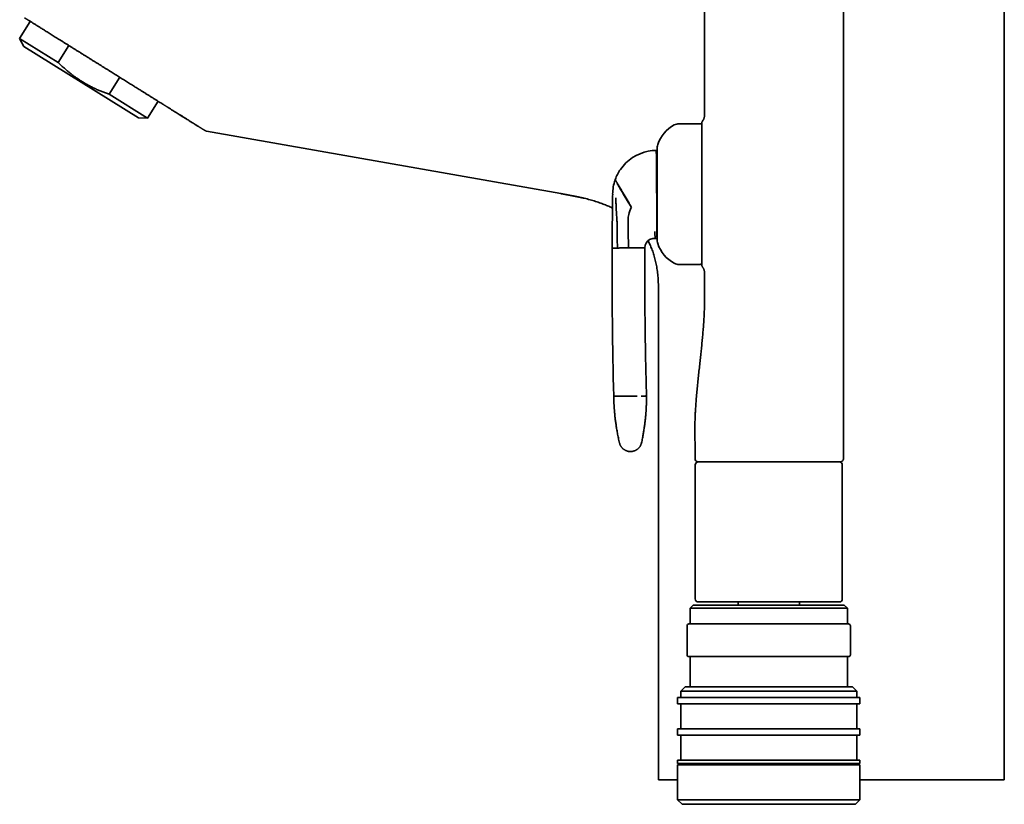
# Model space of a CAD drawing. Header units: millimetres. Extents: x 8 to 747, y 12 to 1054.
# Tile 15 of 26: x 49 to 206, y 817 to 942. Entities that reach past the tile are written whole.
import ezdxf

# ---------------------------------------------------------------- set-up
doc = ezdxf.new("R2010")
doc.units = ezdxf.units.MM

msp = doc.modelspace()

# ---------------------------------------------------------------- linework, layer by layer
at = {"color": 7, "linetype": 'Continuous', "lineweight": 35}
for p, q in [((179.93, 1018.78), (179.93, 899.38)), ((157.81, 1015.59), (157.81, 926.48)), ((205.51, 820.8), (205.51, 963.01)), ((50.57, 941.46), (48.88, 938.76)), ((48.88, 938.76), (49.56, 937.49)), ((54.99, 934.94), (48.88, 938.76)), ((58.68, 931.79), (49.56, 937.49)), ((54.99, 934.94), (56.68, 937.64)), ((63.13, 929.86), (64.81, 932.56)), ((67.8, 926.09), (58.68, 931.79)), ((69.24, 926.04), (63.13, 929.86)), ((69.24, 926.04), (70.92, 928.74)), ((67.8, 926.09), (69.24, 926.04)), ((74.27, 926.65), (74.25, 926.66)), ((157.11, 925.18), (153.81, 925.18)), ((78.58, 923.99), (134.94, 914.06)), ((134.94, 914.06), (134.94, 914.06)), ((145.7, 908.4), (145.68, 909.9)), ((145.7, 908.15), (145.7, 908.4)), ((145.7, 908.15), (145.72, 905.42)), ((149.96, 906.93), (149.81, 906.93)), ((150.27, 906.93), (149.96, 906.93)), ((143.12, 905.39), (143.98, 905.4)), ((147.47, 905.43), (148.32, 905.44)), ((153.81, 902.78), (157.11, 902.78)), ((157.81, 901.49), (157.81, 899.38)), ((150.51, 897.46), (150.51, 820.8)), ((150.51, 897.46), (150.51, 897.46)), ((156.31, 874.38), (156.31, 871.88)), ((179.93, 874.38), (179.93, 871.88)), ((156.34, 870.88), (156.34, 849.58)), ((179.45, 871.38), (179.43, 871.38)), ((179.74, 849.58), (179.74, 870.88)), ((179.23, 849.08), (156.84, 849.08)), ((163.17, 849.08), (163.17, 848.58)), ((172.91, 848.58), (172.91, 849.08)), ((179.24, 849.08), (179.23, 849.08)), ((156.04, 848.58), (155.54, 848.08)), ((155.54, 848.08), (155.54, 845.58)), ((180.54, 848.08), (155.54, 848.08)), ((156.04, 848.58), (180.04, 848.58)), ((180.54, 848.08), (180.04, 848.58)), ((180.54, 845.58), (180.54, 848.08)), ((155.04, 845.28), (155.04, 840.68)), ((155.34, 845.58), (156.31, 845.58)), ((156.31, 845.58), (180.74, 845.58)), ((181.04, 840.68), (181.04, 845.28)), ((156.31, 840.38), (155.34, 840.38)), ((155.54, 840.38), (155.54, 835.58)), ((180.74, 840.38), (156.31, 840.38)), ((180.54, 835.58), (180.54, 840.38)), ((154.74, 835.58), (154.04, 834.88)), ((154.04, 834.88), (154.04, 833.88)), ((173.4, 834.88), (154.04, 834.88)), ((154.74, 835.58), (173.13, 835.58)), ((173.13, 835.58), (181.34, 835.58)), ((182.04, 834.88), (173.4, 834.88)), ((182.04, 834.88), (181.34, 835.58)), ((182.04, 833.88), (182.04, 834.88)), ((153.54, 833.88), (153.54, 832.88)), ((153.54, 833.88), (173.59, 833.88)), ((173.59, 833.88), (182.54, 833.88)), ((182.54, 832.88), (182.54, 833.88)), ((173.59, 832.88), (153.54, 832.88)), ((154.04, 832.88), (154.04, 828.88)), ((182.54, 832.88), (173.59, 832.88)), ((182.04, 828.88), (182.04, 832.88)), ((153.54, 828.88), (153.54, 827.88)), ((173.59, 828.88), (153.54, 828.88)), ((182.54, 828.88), (173.59, 828.88)), ((182.54, 827.88), (182.54, 828.88)), ((173.59, 827.88), (153.54, 827.88)), ((154.04, 827.88), (154.04, 823.88)), ((182.54, 827.88), (173.59, 827.88)), ((182.04, 823.88), (182.04, 827.88)), ((153.54, 823.88), (153.54, 823.38)), ((173.59, 823.88), (153.54, 823.88)), ((182.54, 823.88), (173.59, 823.88)), ((182.54, 823.38), (182.54, 823.88)), ((173.59, 823.38), (153.54, 823.38)), ((153.54, 823.18), (153.54, 817.58)), ((173.59, 823.18), (153.54, 823.18)), ((154.04, 823.38), (154.04, 823.18)), ((182.54, 823.38), (173.59, 823.38)), ((182.54, 823.18), (173.59, 823.18)), ((182.04, 823.18), (182.04, 823.38)), ((182.54, 817.58), (182.54, 823.18)), ((150.51, 820.8), (153.54, 820.8)), ((182.54, 820.8), (205.51, 820.8)), ((153.54, 817.58), (154.24, 816.88)), ((153.54, 817.58), (173.59, 817.58)), ((173.33, 816.88), (154.24, 816.88)), ((181.84, 816.88), (173.33, 816.88)), ((173.59, 817.58), (182.54, 817.58)), ((181.84, 816.88), (182.54, 817.58))]:
    msp.add_line(p, q, dxfattribs=at)
at = {"color": 7, "linetype": 'Continuous', "lineweight": 35, "flags": 128}
msp.add_lwpolyline([(179.93, 874.38), (179.93, 882.88), (179.93, 888.38), (179.93, 893.88), (179.93, 899.38)], dxfattribs=at)
at = {"color": 7, "linetype": 'Continuous', "lineweight": 35}
for centre, radius, start, end in [((155.59, 920.12), 5.5, 117.9351, 161.601), ((153.81, 923.48), 1.7, 90, 117.9351), ((157.11, 924.88), 0.3, 0, 90), ((151.51, 921.48), 1.2, 161.601, 180), ((150.21, 913.93), 7, 101.1463, 145.3668), ((150.21, 913.93), 7, 90.4713, 101.1463), ((151.16, 919.94), 1, 180.4713, 211.4748), ((150.21, 913.93), 7, 145.3668, 160.4312), ((150.21, 913.93), 7, 160.4312, 161.0747), ((150.21, 913.93), 7, 161.0747, 179.489), ((872.24, 902.28), 729.12, 179.07952, 179.18889), ((872.24, 902.28), 729.12, 179.18889, 179.39181), ((149.68, 909.93), 4, 151.1937, 168.4594), ((872.24, 902.28), 729.12, 179.39181, 179.42566), ((149.68, 909.93), 4, 168.4594, 180.4713), ((872.24, 902.28), 729.12, 179.42566, 179.75553), ((149.82, 905.43), 1.5, 90.4713, 119.5265), ((151.26, 907.94), 1, 162.061, 180.4713), ((928.69, 902.56), 785.58, 179.79334, 181.51342), ((149.82, 905.43), 1.5, 119.5264, 179.7504), ((151.51, 906.48), 1.2, 180, 198.399), ((155.59, 907.84), 5.5, 198.399, 242.0649), ((153.81, 904.48), 1.7, 242.0649, 270), ((157.11, 903.08), 0.3, 270, 0), ((156.81, 871.88), 0.5, 180, 270), ((156.84, 870.88), 0.5, 90, 180), ((179.24, 870.88), 0.5, 0, 90), ((156.84, 849.58), 0.5, 180, 270), ((179.24, 849.58), 0.5, 270, 0), ((155.34, 845.28), 0.3, 90, 180), ((180.74, 845.28), 0.3, 0, 90), ((155.34, 840.68), 0.3, 180, 270), ((180.74, 840.68), 0.3, 270, 0)]:
    msp.add_arc(centre, radius, start, end, dxfattribs=at)
for points, knots in [([(49.69, 942.01), (49.69, 942), (49.69, 942), (49.72, 941.99), (49.76, 941.96), (49.81, 941.93), (49.88, 941.89), (49.97, 941.83), (50.07, 941.77), (50.18, 941.7), (50.31, 941.62), (50.46, 941.53), (50.62, 941.43), (50.79, 941.32), (50.98, 941.2), (51.18, 941.07), (51.4, 940.94), (51.62, 940.8), (51.87, 940.65), (52.12, 940.49), (52.39, 940.32), (52.66, 940.15), (52.95, 939.97), (53.25, 939.78), (53.56, 939.59), (53.88, 939.39), (54.21, 939.18), (54.55, 938.97), (54.9, 938.75), (55.26, 938.53), (55.62, 938.3), (55.99, 938.07), (56.37, 937.83), (56.75, 937.59), (57.14, 937.35), (57.53, 937.1), (57.93, 936.85), (58.34, 936.6), (58.74, 936.35), (59.15, 936.09), (59.56, 935.84), (59.97, 935.58), (60.38, 935.32), (60.8, 935.07), (61.21, 934.81), (61.62, 934.55), (62.03, 934.29), (62.44, 934.04), (62.84, 933.79), (63.11, 933.62), (63.25, 933.53)], [0, 0, 0, 0, 0.0208719, 0.0416915, 0.0624837, 0.0832787, 0.1041064, 0.1249965, 0.1458735, 0.1666932, 0.1874856, 0.2082804, 0.2291077, 0.2499973, 0.2708739, 0.2916933, 0.3124856, 0.3332805, 0.3541081, 0.3749981, 0.3958751, 0.4166948, 0.4374871, 0.4582819, 0.4791092, 0.4999987, 0.5208752, 0.5416947, 0.5624868, 0.5832817, 0.6041092, 0.6249992, 0.6458762, 0.6666959, 0.6874881, 0.7082828, 0.7291101, 0.7499995, 0.770876, 0.7916954, 0.8124875, 0.8332823, 0.8541098, 0.8749998, 0.8958799, 0.9167015, 0.9374944, 0.9582884, 0.9791137, 1, 1, 1, 1]), ([(54.99, 934.94), (55.14, 934.8), (55.43, 934.51), (55.89, 934.09), (56.34, 933.69), (56.81, 933.3), (57.28, 932.93), (57.76, 932.57), (58.25, 932.24), (58.74, 931.92), (59.25, 931.61), (59.77, 931.32), (60.3, 931.04), (60.85, 930.77), (61.4, 930.52), (61.97, 930.29), (62.54, 930.07), (62.93, 929.93), (63.13, 929.86)], [0, 0, 0, 0, 0.063985, 0.12754, 0.190673, 0.253412, 0.31581, 0.37683, 0.437669, 0.498413, 0.559155, 0.621231, 0.683494, 0.746029, 0.808907, 0.872179, 0.935875, 1, 1, 1, 1]), ([(74.25, 926.66), (74.14, 926.73), (73.92, 926.87), (73.58, 927.08), (73.23, 927.3), (72.87, 927.52), (72.59, 927.7), (72.39, 927.82), (72.29, 927.88), (72.18, 927.95), (72.08, 928.02), (71.97, 928.08), (71.86, 928.15), (71.75, 928.22), (71.58, 928.33), (71.33, 928.48), (71, 928.69), (70.64, 928.91), (70.26, 929.15), (69.87, 929.4), (69.47, 929.64), (69.08, 929.89), (68.69, 930.13), (68.25, 930.41), (67.72, 930.74), (67.12, 931.11), (66.51, 931.5), (65.88, 931.89), (65.24, 932.29), (64.59, 932.7), (63.92, 933.11), (63.47, 933.39), (63.25, 933.53)], [0, 0, 0, 0, 0.033009, 0.066674, 0.101009, 0.136029, 0.171746, 0.181691, 0.191691, 0.201745, 0.211853, 0.222016, 0.232233, 0.242505, 0.252479, 0.281483, 0.310861, 0.345402, 0.380458, 0.416036, 0.452142, 0.488782, 0.522862, 0.556008, 0.608481, 0.661796, 0.715965, 0.771, 0.82691, 0.883707, 0.941401, 1, 1, 1, 1]), ([(74.25, 926.66), (74.31, 926.62), (74.48, 926.51), (74.76, 926.34), (75.08, 926.14), (75.38, 925.95), (75.67, 925.77), (75.91, 925.62), (76.05, 925.53), (76.1, 925.5)], [0, 0, 0, 0, 0.082967, 0.272159, 0.43251, 0.592718, 0.752769, 0.91263, 1, 1, 1, 1]), ([(74.27, 926.65), (74.4, 926.57), (74.66, 926.41), (75.04, 926.17), (75.38, 925.96), (75.68, 925.77), (75.88, 925.64), (75.98, 925.58), (76, 925.56)], [0, 0, 0, 0, 0.2135812, 0.4270408, 0.640367, 0.8002716, 0.9600897, 1, 1, 1, 1]), ([(157.81, 926.48), (157.81, 926.44), (157.81, 926.37), (157.8, 926.25), (157.78, 926.13), (157.73, 926), (157.68, 925.86), (157.6, 925.73), (157.54, 925.64), (157.51, 925.6)], [0, 0, 0, 0, 0.111291, 0.23013, 0.360733, 0.503974, 0.665197, 0.832739, 1, 1, 1, 1]), ([(78.35, 924.09), (78.36, 924.09), (78.38, 924.08), (78.4, 924.07), (78.41, 924.06), (78.41, 924.06), (78.39, 924.07), (78.37, 924.09), (78.33, 924.11), (78.28, 924.14), (78.22, 924.18), (78.16, 924.22), (78.07, 924.27), (77.98, 924.33), (77.88, 924.39), (77.79, 924.45), (77.71, 924.5), (77.64, 924.54), (77.58, 924.58), (77.51, 924.62), (77.43, 924.67), (77.36, 924.72), (77.26, 924.78), (77.13, 924.86), (76.97, 924.96), (76.85, 925.04), (76.76, 925.09), (76.71, 925.12), (76.65, 925.16), (76.6, 925.19), (76.55, 925.22), (76.5, 925.26), (76.41, 925.31), (76.29, 925.39), (76.14, 925.48), (76.04, 925.54), (76, 925.56)], [0, 0, 0, 0, 0.018332, 0.0578482, 0.0972128, 0.1365264, 0.1758901, 0.2154045, 0.2551691, 0.2934176, 0.3319754, 0.3709232, 0.4103394, 0.4502995, 0.4908759, 0.532138, 0.5531816, 0.5744002, 0.5958017, 0.6173937, 0.6391837, 0.6611789, 0.6833865, 0.724673, 0.7667365, 0.8096152, 0.822176, 0.8347996, 0.8474867, 0.8602383, 0.873055, 0.8859376, 0.898887, 0.9348474, 0.9713335, 1, 1, 1, 1]), ([(78.35, 924.09), (78.37, 924.08), (78.42, 924.06), (78.48, 924.03), (78.53, 924.01), (78.56, 924), (78.58, 924)], [0, 0, 0, 0, 0.255335, 0.512609, 0.771862, 1, 1, 1, 1]), ([(157.51, 925.6), (157.5, 925.57), (157.46, 925.53), (157.43, 925.45), (157.41, 925.38), (157.41, 925.32), (157.41, 925.29)], [0, 0, 0, 0, 0.248339, 0.499998, 0.751658, 1, 1, 1, 1]), ([(157.41, 925.29), (157.41, 925.29), (157.41, 925.29), (157.41, 925.27), (157.41, 925.24), (157.41, 925.2), (157.41, 925.16), (157.41, 925.12), (157.41, 925.08), (157.41, 925.04), (157.41, 925), (157.41, 924.95), (157.41, 924.9), (157.41, 924.85), (157.41, 924.79), (157.41, 924.75), (157.41, 924.72), (157.41, 924.7), (157.41, 924.69), (157.41, 924.68), (157.41, 924.66), (157.41, 924.65), (157.41, 924.64), (157.41, 924.63), (157.41, 924.62), (157.41, 924.6), (157.41, 924.58), (157.41, 924.56), (157.41, 924.54), (157.41, 924.51), (157.41, 924.48), (157.41, 924.46), (157.41, 924.44), (157.41, 924.41), (157.41, 924.38), (157.41, 924.34), (157.41, 924.32), (157.41, 924.31)], [0, 0, 0, 0, 0.06134, 0.123894, 0.187796, 0.253045, 0.311431, 0.351101, 0.391933, 0.433942, 0.477143, 0.516459, 0.552029, 0.594929, 0.641068, 0.69045, 0.700126, 0.709918, 0.719825, 0.729847, 0.739985, 0.750218, 0.7534, 0.761358, 0.772067, 0.785527, 0.79917, 0.814811, 0.832451, 0.852088, 0.873724, 0.890361, 0.905965, 0.920919, 0.950138, 0.976499, 1, 1, 1, 1]), ([(157.41, 908.71), (157.41, 908.8), (157.41, 908.99), (157.41, 909.27), (157.41, 909.56), (157.41, 909.86), (157.41, 910.15), (157.41, 910.46), (157.41, 910.75), (157.41, 911.03), (157.41, 911.28), (157.41, 911.54), (157.41, 911.8), (157.41, 912.06), (157.41, 912.32), (157.41, 912.62), (157.41, 912.95), (157.41, 913.32), (157.41, 913.68), (157.41, 914.05), (157.41, 914.42), (157.41, 914.81), (157.41, 915.23), (157.41, 915.68), (157.41, 916.12), (157.41, 916.56), (157.41, 916.97), (157.41, 917.35), (157.41, 917.71), (157.41, 918.06), (157.41, 918.4), (157.41, 918.74), (157.41, 919.06), (157.41, 919.35), (157.41, 919.63), (157.41, 919.89), (157.41, 920.15), (157.41, 920.41), (157.41, 920.66), (157.41, 920.91), (157.41, 921.17), (157.41, 921.42), (157.41, 921.66), (157.41, 921.9), (157.41, 922.13), (157.41, 922.34), (157.41, 922.58), (157.41, 922.82), (157.41, 923.07), (157.41, 923.3), (157.41, 923.5), (157.41, 923.67), (157.41, 923.81), (157.41, 923.95), (157.41, 924.07), (157.41, 924.19), (157.41, 924.27), (157.41, 924.3), (157.41, 924.31)], [0, 0, 0, 0, 0.016754, 0.03348, 0.05019, 0.0669, 0.083624, 0.100377, 0.117896, 0.131832, 0.145754, 0.159669, 0.173585, 0.187511, 0.201456, 0.215427, 0.234702, 0.253936, 0.273151, 0.29237, 0.311613, 0.330904, 0.354522, 0.378084, 0.40163, 0.425201, 0.448837, 0.468525, 0.488168, 0.507791, 0.527418, 0.547071, 0.566774, 0.583298, 0.599791, 0.616265, 0.632734, 0.649213, 0.665714, 0.682252, 0.700013, 0.717741, 0.735452, 0.753164, 0.770893, 0.788658, 0.805672, 0.828668, 0.851642, 0.874632, 0.897675, 0.914425, 0.931148, 0.947858, 0.964568, 0.981295, 0.99805, 1, 1, 1, 1]), ([(157.41, 924.31), (157.41, 924.26), (157.41, 924.16), (157.41, 924), (157.41, 923.81), (157.41, 923.62), (157.41, 923.41), (157.41, 923.18), (157.41, 922.95), (157.41, 922.7), (157.41, 922.44), (157.41, 922.16), (157.41, 921.88), (157.41, 921.58), (157.41, 921.27), (157.41, 920.95), (157.41, 920.62), (157.41, 920.28), (157.41, 919.94), (157.41, 919.58), (157.41, 919.22), (157.41, 918.85), (157.41, 918.47), (157.41, 918.08), (157.41, 917.68), (157.41, 917.3), (157.41, 916.92), (157.41, 916.56), (157.41, 916.19), (157.41, 915.83), (157.41, 915.46), (157.41, 915.09), (157.41, 914.72), (157.41, 914.35), (157.41, 914.11), (157.41, 913.98)], [0, 0, 0, 0, 0.031375, 0.062714, 0.094064, 0.125474, 0.156664, 0.187806, 0.218946, 0.250132, 0.281291, 0.312387, 0.343464, 0.374572, 0.405838, 0.437026, 0.468183, 0.499357, 0.530262, 0.56116, 0.592097, 0.623122, 0.654282, 0.685625, 0.717197, 0.749042, 0.777028, 0.804977, 0.832919, 0.860883, 0.888898, 0.91649, 0.944187, 0.972015, 1, 1, 1, 1]), ([(150.31, 921.48), (150.31, 921.48), (150.31, 921.48), (150.31, 921.47), (150.31, 921.45), (150.31, 921.42), (150.31, 921.38), (150.31, 921.33), (150.31, 921.27), (150.31, 921.21), (150.31, 921.13), (150.31, 921.04), (150.31, 920.94), (150.31, 920.82), (150.31, 920.69), (150.31, 920.55), (150.31, 920.42), (150.31, 920.28), (150.31, 920.14), (150.31, 919.99), (150.31, 919.83), (150.31, 919.67), (150.31, 919.52), (150.31, 919.37), (150.31, 919.22), (150.31, 919.07), (150.31, 918.91), (150.31, 918.73), (150.31, 918.51), (150.31, 918.27), (150.31, 918.01), (150.31, 917.75), (150.31, 917.49), (150.31, 917.21), (150.31, 916.93), (150.31, 916.64), (150.31, 916.35), (150.31, 916.06), (150.31, 915.76), (150.31, 915.45), (150.31, 915.15), (150.31, 914.84), (150.31, 914.55), (150.31, 914.28), (150.31, 914.03), (150.31, 913.78), (150.31, 913.53), (150.31, 913.27), (150.31, 913.02), (150.31, 912.75), (150.31, 912.49), (150.31, 912.22), (150.31, 911.96), (150.31, 911.7), (150.31, 911.44), (150.31, 911.17), (150.31, 910.89), (150.31, 910.62), (150.31, 910.44), (150.31, 910.35)], [0, 0, 0, 0, 0.01311, 0.02931, 0.045531, 0.061794, 0.079253, 0.096678, 0.114093, 0.131519, 0.148981, 0.165819, 0.1852, 0.204564, 0.223943, 0.243369, 0.259835, 0.276274, 0.292704, 0.309145, 0.325616, 0.342739, 0.35644, 0.370127, 0.38381, 0.3975, 0.411209, 0.424948, 0.444435, 0.463881, 0.483315, 0.502771, 0.52228, 0.542184, 0.562043, 0.58189, 0.601759, 0.621685, 0.641589, 0.661448, 0.681295, 0.701164, 0.72109, 0.737334, 0.753545, 0.76974, 0.78594, 0.802162, 0.818425, 0.835884, 0.853309, 0.870723, 0.88815, 0.905612, 0.922454, 0.941838, 0.961203, 0.98058, 1, 1, 1, 1]), ([(150.15, 920.93), (150.15, 920.93), (150.15, 920.93), (150.15, 920.92), (150.15, 920.89), (150.15, 920.86), (150.15, 920.82), (150.15, 920.77), (150.15, 920.7), (150.15, 920.63), (150.15, 920.56), (150.15, 920.47), (150.16, 920.38), (150.16, 920.27), (150.16, 920.16), (150.16, 920.08), (150.16, 920.04)], [0, 0, 0, 0, 0.073002, 0.146004, 0.219247, 0.29249, 0.365493, 0.438497, 0.511753, 0.585009, 0.653897, 0.7228, 0.791687, 0.86112, 0.930569, 1, 1, 1, 1]), ([(150.16, 920.04), (150.16, 919.99), (150.16, 919.88), (150.16, 919.7), (150.16, 919.51), (150.16, 919.32), (150.17, 919.12), (150.17, 918.89), (150.17, 918.66), (150.17, 918.41), (150.17, 918.14), (150.18, 917.87), (150.18, 917.59), (150.18, 917.32), (150.18, 917.05), (150.19, 916.8), (150.19, 916.56), (150.19, 916.32), (150.19, 916.08), (150.19, 915.83), (150.2, 915.57), (150.2, 915.31), (150.2, 915.04), (150.2, 914.77), (150.2, 914.49), (150.21, 914.21), (150.21, 914.03), (150.21, 913.93)], [0, 0, 0, 0, 0.049359, 0.098802, 0.144077, 0.189391, 0.234699, 0.279969, 0.326685, 0.373456, 0.42022, 0.466926, 0.509922, 0.552943, 0.595935, 0.62902, 0.662136, 0.69525, 0.728332, 0.761622, 0.794948, 0.828273, 0.86156, 0.896148, 0.930781, 0.965413, 1, 1, 1, 1]), ([(143.61, 916.28), (143.61, 916.28), (143.62, 916.28), (143.63, 916.26), (143.65, 916.22), (143.67, 916.18), (143.71, 916.12), (143.75, 916.05), (143.79, 915.98), (143.83, 915.91), (143.88, 915.82), (143.92, 915.75), (143.94, 915.72)], [0, 0, 0, 0, 0.107507, 0.217042, 0.328269, 0.440812, 0.554261, 0.643749, 0.733301, 0.822683, 0.911662, 1, 1, 1, 1]), ([(143.93, 915.64), (143.95, 915.6), (143.99, 915.53), (144.06, 915.42), (144.13, 915.29), (144.21, 915.16), (144.29, 915.02), (144.38, 914.87), (144.47, 914.72), (144.57, 914.56), (144.66, 914.41), (144.75, 914.25), (144.85, 914.08), (144.95, 913.92), (145.05, 913.75), (145.16, 913.57), (145.26, 913.4), (145.37, 913.22), (145.47, 913.04), (145.58, 912.86), (145.68, 912.69), (145.79, 912.52), (145.89, 912.35), (145.98, 912.19), (146.08, 912.02), (146.15, 911.91), (146.18, 911.86)], [0, 0, 0, 0, 0.057489, 0.114382, 0.170521, 0.225754, 0.279935, 0.332933, 0.384631, 0.430792, 0.475719, 0.519364, 0.561692, 0.602687, 0.642349, 0.680695, 0.717762, 0.75361, 0.788377, 0.822146, 0.85499, 0.885185, 0.914705, 0.943628, 0.972034, 1, 1, 1, 1]), ([(143.94, 915.72), (143.96, 915.68), (144.01, 915.61), (144.08, 915.49), (144.15, 915.37), (144.23, 915.23), (144.32, 915.09), (144.41, 914.93), (144.5, 914.78), (144.59, 914.62), (144.69, 914.46), (144.78, 914.3), (144.88, 914.13), (144.98, 913.96), (145.08, 913.79), (145.19, 913.62), (145.29, 913.44), (145.4, 913.26), (145.5, 913.08), (145.61, 912.9), (145.71, 912.73), (145.81, 912.55), (145.91, 912.39), (146.01, 912.22), (146.11, 912.06), (146.17, 911.95), (146.2, 911.9)], [0, 0, 0, 0, 0.058368, 0.115984, 0.172697, 0.228365, 0.282858, 0.336059, 0.387866, 0.434063, 0.478969, 0.522552, 0.564791, 0.605683, 0.64524, 0.683487, 0.720466, 0.756232, 0.790852, 0.824401, 0.856965, 0.886848, 0.916015, 0.944544, 0.972514, 1, 1, 1, 1]), ([(134.94, 914.06), (135.13, 914.02), (135.52, 913.96), (136.08, 913.85), (136.63, 913.75), (137.17, 913.65), (137.69, 913.54), (138.2, 913.43), (138.68, 913.32), (139.15, 913.2), (139.61, 913.08), (140.05, 912.95), (140.49, 912.82), (140.9, 912.68), (141.3, 912.54), (141.69, 912.4), (142.05, 912.25), (142.41, 912.11), (142.74, 911.96), (143, 911.84), (143.14, 911.77), (143.18, 911.75)], [0, 0, 0, 0, 0.068431, 0.135386, 0.200825, 0.264712, 0.327014, 0.386635, 0.444683, 0.501142, 0.556004, 0.610336, 0.663, 0.714002, 0.76335, 0.811055, 0.857132, 0.901595, 0.944372, 0.985579, 1, 1, 1, 1]), ([(143.76, 911.98), (143.76, 912.11), (143.74, 912.37), (143.72, 912.83), (143.7, 913.17), (143.7, 913.37)], [0, 0, 0, 0, 0.275254, 0.554259, 1, 1, 1, 1]), ([(150.21, 913.93), (150.21, 913.84), (150.21, 913.66), (150.21, 913.38), (150.22, 913.1), (150.22, 912.81), (150.22, 912.51), (150.22, 912.2), (150.23, 911.9), (150.23, 911.6), (150.23, 911.31), (150.23, 911.02), (150.23, 910.74), (150.24, 910.47), (150.24, 910.21), (150.24, 909.96), (150.24, 909.71), (150.25, 909.47), (150.25, 909.23), (150.25, 908.99), (150.25, 908.77), (150.25, 908.55), (150.25, 908.35), (150.26, 908.16), (150.26, 907.99), (150.26, 907.88), (150.26, 907.83)], [0, 0, 0, 0, 0.034471, 0.068943, 0.103779, 0.138614, 0.178004, 0.217425, 0.256817, 0.297307, 0.337827, 0.37832, 0.418808, 0.459322, 0.499814, 0.541148, 0.582505, 0.623842, 0.67011, 0.716426, 0.762748, 0.809023, 0.856745, 0.904507, 0.952273, 1, 1, 1, 1]), ([(143.9, 909.55), (143.89, 909.77), (143.86, 910.22), (143.83, 910.85), (143.79, 911.43), (143.77, 911.8), (143.76, 911.98)], [0, 0, 0, 0, 0.27496, 0.553582, 0.775368, 1, 1, 1, 1]), ([(150.31, 910.35), (150.31, 910.28), (150.31, 910.13), (150.31, 909.91), (150.31, 909.7), (150.31, 909.49), (150.31, 909.29), (150.31, 909.1), (150.31, 908.92), (150.31, 908.77), (150.31, 908.62), (150.31, 908.47), (150.31, 908.33), (150.31, 908.17), (150.31, 908), (150.31, 907.82), (150.31, 907.65), (150.31, 907.5), (150.31, 907.35), (150.31, 907.21), (150.31, 907.08), (150.31, 906.97), (150.31, 906.86), (150.31, 906.77), (150.31, 906.69), (150.31, 906.63), (150.31, 906.57), (150.31, 906.53), (150.31, 906.5), (150.31, 906.49), (150.31, 906.48), (150.31, 906.48), (150.31, 906.48)], [0, 0, 0, 0, 0.032091, 0.064124, 0.096136, 0.128165, 0.160248, 0.193604, 0.220299, 0.246965, 0.273624, 0.300297, 0.327007, 0.353774, 0.391742, 0.429628, 0.467492, 0.505399, 0.543409, 0.582189, 0.620879, 0.659548, 0.69826, 0.737082, 0.775862, 0.814553, 0.853221, 0.891933, 0.930756, 0.962404, 0.993987, 1, 1, 1, 1]), ([(143.9, 909.55), (143.9, 909.52), (143.91, 909.47), (143.91, 909.4), (143.92, 909.34), (143.92, 909.29), (143.92, 909.25), (143.93, 909.2), (143.93, 909.17), (143.93, 909.16)], [0, 0, 0, 0, 0.1860986, 0.3720189, 0.5602602, 0.6733737, 0.7844366, 0.8922439, 1, 1, 1, 1]), ([(143.93, 909.16), (143.92, 908.92), (143.92, 908.46), (143.92, 907.76), (143.92, 907.01), (143.94, 906.23), (143.97, 905.68), (143.98, 905.4)], [0, 0, 0, 0, 0.185902, 0.372946, 0.560808, 0.781112, 1, 1, 1, 1]), ([(157.41, 906.63), (157.41, 906.67), (157.41, 906.78), (157.41, 906.99), (157.41, 907.27), (157.41, 907.59), (157.41, 907.95), (157.41, 908.32), (157.41, 908.58), (157.41, 908.71)], [0, 0, 0, 0, 0.054733, 0.187183, 0.314065, 0.485544, 0.65684, 0.828233, 1, 1, 1, 1]), ([(157.41, 908.7), (157.41, 908.67), (157.41, 908.53), (157.41, 908.3), (157.41, 907.99), (157.41, 907.67), (157.41, 907.34), (157.41, 907.01), (157.41, 906.69), (157.41, 906.38), (157.41, 906.09), (157.41, 905.8), (157.41, 905.53), (157.41, 905.26), (157.41, 905.01), (157.41, 904.78), (157.41, 904.56), (157.41, 904.35), (157.41, 904.15), (157.41, 903.97), (157.41, 903.8), (157.41, 903.7), (157.41, 903.65)], [0, 0, 0, 0, 0.012473, 0.058715, 0.104913, 0.151124, 0.20417, 0.257153, 0.310154, 0.363255, 0.416186, 0.469033, 0.521877, 0.574796, 0.62786, 0.680813, 0.733734, 0.786705, 0.840124, 0.893425, 0.946689, 1, 1, 1, 1]), ([(149.91, 908.01), (149.92, 907.95), (149.92, 907.83), (149.93, 907.66), (149.94, 907.52), (149.94, 907.38), (149.95, 907.27), (149.95, 907.17), (149.95, 907.1), (149.96, 907.04), (149.96, 906.99), (149.96, 906.96), (149.96, 906.94), (149.96, 906.93), (149.96, 906.93)], [0, 0, 0, 0, 0.095762, 0.191538, 0.287106, 0.382276, 0.477012, 0.571135, 0.644522, 0.717277, 0.789219, 0.860324, 0.930586, 1, 1, 1, 1]), ([(150.26, 907.83), (150.26, 907.8), (150.26, 907.73), (150.26, 907.63), (150.26, 907.53), (150.26, 907.43), (150.26, 907.33), (150.26, 907.25), (150.26, 907.18), (150.26, 907.11), (150.27, 907.06), (150.27, 907.01), (150.27, 906.98), (150.27, 906.95), (150.27, 906.94), (150.27, 906.94), (150.27, 906.93)], [0, 0, 0, 0, 0.054617, 0.109268, 0.182184, 0.255118, 0.328036, 0.401582, 0.475145, 0.548691, 0.623604, 0.698533, 0.773446, 0.848958, 0.924487, 1, 1, 1, 1]), ([(144.61, 905.41), (144.57, 905.41), (144.49, 905.41), (144.38, 905.41), (144.28, 905.4), (144.2, 905.4), (144.12, 905.4), (144.06, 905.4), (144.01, 905.4), (143.99, 905.4), (143.98, 905.4)], [0, 0, 0, 0, 0.131904, 0.262655, 0.391776, 0.518841, 0.643479, 0.765379, 0.884286, 1, 1, 1, 1]), ([(145.72, 905.42), (145.67, 905.42), (145.58, 905.42), (145.44, 905.41), (145.29, 905.41), (145.15, 905.41), (145, 905.41), (144.86, 905.41), (144.73, 905.41), (144.65, 905.41), (144.61, 905.41)], [0, 0, 0, 0, 0.118176, 0.2392, 0.362678, 0.488165, 0.61517, 0.743172, 0.871629, 1, 1, 1, 1]), ([(146.84, 905.43), (146.8, 905.43), (146.71, 905.42), (146.58, 905.42), (146.44, 905.42), (146.3, 905.42), (146.15, 905.42), (146.01, 905.42), (145.86, 905.42), (145.77, 905.42), (145.72, 905.42)], [0, 0, 0, 0, 0.128371, 0.256828, 0.38483, 0.511835, 0.637322, 0.7608, 0.881824, 1, 1, 1, 1]), ([(147.47, 905.43), (147.46, 905.43), (147.43, 905.43), (147.38, 905.43), (147.32, 905.43), (147.25, 905.43), (147.16, 905.43), (147.07, 905.43), (146.96, 905.43), (146.88, 905.43), (146.84, 905.43)], [0, 0, 0, 0, 0.115714, 0.234621, 0.356521, 0.481159, 0.608224, 0.737345, 0.868096, 1, 1, 1, 1]), ([(148.32, 905.44), (148.32, 904.34), (148.31, 902.14), (148.32, 898.83), (148.34, 895.53), (148.38, 892.18), (148.43, 888.77), (148.5, 885.31), (148.56, 883.01), (148.59, 881.86)], [0, 0, 0, 0, 0.139996, 0.279997, 0.419999, 0.560002, 0.706671, 0.853338, 1, 1, 1, 1]), ([(148.82, 906.55), (148.84, 906.5), (148.92, 906.36), (149.05, 906.11), (149.21, 905.78), (149.36, 905.43), (149.51, 905.07), (149.65, 904.69), (149.77, 904.3), (149.89, 903.89), (150, 903.48), (150.1, 903.05), (150.19, 902.61), (150.26, 902.16), (150.33, 901.68), (150.38, 901.19), (150.43, 900.69), (150.46, 900.17), (150.48, 899.65), (150.5, 899.12), (150.51, 898.57), (150.51, 898.02), (150.51, 897.65), (150.51, 897.46)], [0, 0, 0, 0, 0.015061, 0.052866, 0.091721, 0.132377, 0.174156, 0.217076, 0.261159, 0.306425, 0.352057, 0.398871, 0.446886, 0.496119, 0.547512, 0.60019, 0.654158, 0.709414, 0.765947, 0.822699, 0.880644, 0.939755, 1, 1, 1, 1]), ([(157.41, 903.65), (157.41, 903.64), (157.41, 903.61), (157.41, 903.57), (157.41, 903.53), (157.41, 903.49), (157.41, 903.46), (157.41, 903.42), (157.41, 903.39), (157.41, 903.36), (157.41, 903.34), (157.41, 903.33), (157.41, 903.33), (157.41, 903.32), (157.41, 903.32), (157.41, 903.31), (157.41, 903.29), (157.41, 903.26), (157.41, 903.21), (157.41, 903.15), (157.41, 903.09), (157.41, 903.03), (157.41, 902.98), (157.41, 902.92), (157.41, 902.86), (157.41, 902.81), (157.41, 902.76), (157.41, 902.72), (157.41, 902.69), (157.41, 902.67), (157.41, 902.67), (157.41, 902.67)], [0, 0, 0, 0, 0.027054, 0.058263, 0.093627, 0.116413, 0.143465, 0.169855, 0.192954, 0.214919, 0.232757, 0.236747, 0.240454, 0.243877, 0.247018, 0.249875, 0.254612, 0.290004, 0.323992, 0.376182, 0.424682, 0.469497, 0.513623, 0.565941, 0.630026, 0.691193, 0.749502, 0.814444, 0.87786, 0.939667, 1, 1, 1, 1]), ([(157.41, 902.67), (157.41, 902.64), (157.41, 902.59), (157.43, 902.51), (157.46, 902.43), (157.5, 902.39), (157.51, 902.37)], [0, 0, 0, 0, 0.248342, 0.500003, 0.751662, 1, 1, 1, 1]), ([(157.51, 902.37), (157.54, 902.32), (157.6, 902.24), (157.67, 902.11), (157.73, 901.98), (157.77, 901.86), (157.79, 901.75), (157.8, 901.66), (157.81, 901.57), (157.81, 901.51), (157.81, 901.49)], [0, 0, 0, 0, 0.1595964, 0.3197314, 0.4746124, 0.6195353, 0.7246815, 0.8220738, 0.9129889, 1, 1, 1, 1]), ([(156.31, 874.38), (156.31, 874.65), (156.3, 875.19), (156.29, 875.99), (156.29, 876.79), (156.3, 877.59), (156.32, 878.38), (156.36, 879.16), (156.4, 879.94), (156.46, 880.71), (156.52, 881.58), (156.61, 882.56), (156.72, 883.65), (156.83, 884.73), (156.94, 885.81), (157.06, 886.85), (157.16, 887.86), (157.27, 888.84), (157.37, 889.82), (157.47, 890.8), (157.56, 891.79), (157.64, 892.79), (157.71, 893.71), (157.76, 894.58), (157.79, 895.37), (157.82, 896.17), (157.83, 896.97), (157.82, 897.77), (157.81, 898.58), (157.81, 899.11), (157.81, 899.38)], [0, 0, 0, 0, 0.032087, 0.064132, 0.096112, 0.127997, 0.159757, 0.190826, 0.221771, 0.252588, 0.283275, 0.326914, 0.370361, 0.413658, 0.456854, 0.5, 0.539223, 0.578483, 0.617819, 0.657268, 0.696863, 0.736638, 0.776625, 0.808196, 0.839897, 0.871725, 0.903678, 0.935728, 0.967842, 1, 1, 1, 1]), ([(143.39, 881.81), (143.39, 881.81), (143.39, 881.81), (143.42, 881.81), (143.45, 881.81), (143.51, 881.81), (143.57, 881.81), (143.65, 881.82), (143.75, 881.82), (143.85, 881.82), (143.97, 881.82), (144.1, 881.82), (144.19, 881.82), (144.24, 881.82)], [0, 0, 0, 0, 0.093098, 0.18629, 0.279559, 0.372891, 0.466269, 0.55968, 0.647768, 0.735857, 0.823934, 0.911986, 1, 1, 1, 1]), ([(143.39, 881.81), (143.39, 881.79), (143.39, 881.75), (143.39, 881.69), (143.39, 881.64), (143.39, 881.61), (143.39, 881.58), (143.39, 881.54), (143.39, 881.49), (143.4, 881.42), (143.4, 881.32), (143.4, 881.21), (143.4, 881.09), (143.41, 880.95), (143.41, 880.81), (143.42, 880.68), (143.42, 880.57), (143.43, 880.47), (143.43, 880.37), (143.44, 880.27), (143.44, 880.17), (143.45, 880.07), (143.46, 879.95), (143.47, 879.83), (143.48, 879.68), (143.49, 879.5), (143.51, 879.29), (143.53, 879.06), (143.55, 878.81), (143.58, 878.54), (143.61, 878.26), (143.65, 877.95), (143.69, 877.63), (143.74, 877.31), (143.79, 876.98), (143.84, 876.65), (143.9, 876.3), (143.97, 875.94), (144.04, 875.56), (144.12, 875.18), (144.21, 874.77), (144.27, 874.5), (144.3, 874.36)], [0, 0, 0, 0, 0.009664, 0.0175724, 0.0237247, 0.0281203, 0.0310768, 0.0340852, 0.0421334, 0.0515256, 0.0644597, 0.0792999, 0.0952446, 0.1153275, 0.1338291, 0.1507483, 0.1660843, 0.1798364, 0.1920039, 0.2041612, 0.2188055, 0.2320791, 0.2469084, 0.2632938, 0.2812356, 0.3068019, 0.3349833, 0.3657805, 0.3991938, 0.4352234, 0.473156, 0.5136113, 0.5565881, 0.6020847, 0.644834, 0.6895879, 0.7363434, 0.7850971, 0.835845, 0.888582, 0.9433026, 1, 1, 1, 1]), ([(144.87, 881.83), (144.83, 881.83), (144.75, 881.82), (144.64, 881.82), (144.55, 881.82), (144.46, 881.82), (144.39, 881.82), (144.33, 881.82), (144.28, 881.82), (144.25, 881.82), (144.24, 881.82)], [0, 0, 0, 0, 0.131904, 0.262655, 0.391776, 0.518841, 0.643479, 0.765379, 0.884286, 1, 1, 1, 1]), ([(144.87, 881.83), (144.91, 881.83), (145, 881.83), (145.13, 881.83), (145.27, 881.83), (145.41, 881.83), (145.56, 881.83), (145.7, 881.83), (145.85, 881.83), (145.94, 881.83), (145.99, 881.83)], [0, 0, 0, 0, 0.128371, 0.256828, 0.38483, 0.511835, 0.637322, 0.7608, 0.881824, 1, 1, 1, 1]), ([(147.11, 881.84), (147.06, 881.84), (146.98, 881.84), (146.85, 881.84), (146.71, 881.84), (146.56, 881.84), (146.42, 881.84), (146.27, 881.84), (146.13, 881.84), (146.04, 881.84), (145.99, 881.83)], [0, 0, 0, 0, 0.128371, 0.256828, 0.38483, 0.511835, 0.637322, 0.7608, 0.881824, 1, 1, 1, 1]), ([(147.73, 881.85), (147.78, 881.85), (147.89, 881.85), (148.02, 881.85), (148.15, 881.85), (148.25, 881.85), (148.35, 881.85), (148.42, 881.85), (148.48, 881.86), (148.53, 881.86), (148.56, 881.86), (148.58, 881.86), (148.59, 881.86), (148.59, 881.86)], [0, 0, 0, 0, 0.093349, 0.18674, 0.280158, 0.373587, 0.46701, 0.560413, 0.648446, 0.736434, 0.824365, 0.912224, 1, 1, 1, 1]), ([(147.79, 874.39), (147.82, 874.52), (147.88, 874.77), (147.95, 875.13), (148.02, 875.49), (148.08, 875.83), (148.14, 876.16), (148.19, 876.49), (148.24, 876.83), (148.29, 877.17), (148.33, 877.49), (148.37, 877.79), (148.4, 878.08), (148.43, 878.35), (148.45, 878.61), (148.47, 878.84), (148.49, 879.06), (148.51, 879.25), (148.52, 879.42), (148.53, 879.56), (148.53, 879.68), (148.54, 879.8), (148.54, 879.9), (148.55, 880.02), (148.56, 880.18), (148.57, 880.4), (148.58, 880.67), (148.58, 880.95), (148.59, 881.17), (148.59, 881.31), (148.59, 881.4), (148.59, 881.49), (148.59, 881.6), (148.59, 881.72), (148.59, 881.81), (148.59, 881.86)], [0, 0, 0, 0, 0.051379, 0.101016, 0.148907, 0.195047, 0.239431, 0.282058, 0.330035, 0.375562, 0.418636, 0.459254, 0.498169, 0.534525, 0.56832, 0.599555, 0.62823, 0.654344, 0.677898, 0.695535, 0.711403, 0.725889, 0.740416, 0.755115, 0.769987, 0.805723, 0.842414, 0.879894, 0.917702, 0.927654, 0.938335, 0.950903, 0.965372, 0.981739, 1, 1, 1, 1]), ([(144.3, 874.36), (144.32, 874.32), (144.34, 874.22), (144.39, 874.09), (144.45, 873.97), (144.51, 873.86), (144.57, 873.77), (144.64, 873.68), (144.7, 873.61), (144.75, 873.56), (144.8, 873.51), (144.85, 873.46), (144.92, 873.41), (144.99, 873.35), (145.08, 873.29), (145.18, 873.23), (145.29, 873.18), (145.4, 873.13), (145.52, 873.09), (145.64, 873.06), (145.78, 873.03), (145.92, 873.01), (146.01, 873.01), (146.06, 873.01)], [0, 0, 0, 0, 0.062538, 0.121969, 0.177821, 0.229691, 0.277246, 0.320219, 0.358407, 0.391661, 0.419885, 0.448564, 0.48241, 0.521412, 0.565527, 0.614663, 0.668661, 0.717209, 0.768785, 0.823158, 0.880045, 0.939117, 1, 1, 1, 1]), ([(146.06, 873.01), (146.11, 873.01), (146.21, 873.02), (146.35, 873.04), (146.48, 873.06), (146.6, 873.1), (146.71, 873.14), (146.81, 873.18), (146.89, 873.22), (146.96, 873.26), (147.02, 873.3), (147.08, 873.34), (147.15, 873.38), (147.22, 873.44), (147.3, 873.51), (147.38, 873.59), (147.46, 873.69), (147.53, 873.78), (147.6, 873.89), (147.66, 874), (147.71, 874.12), (147.76, 874.25), (147.78, 874.35), (147.79, 874.39)], [0, 0, 0, 0, 0.063141, 0.123131, 0.179494, 0.231828, 0.279812, 0.3232, 0.361808, 0.39551, 0.424223, 0.452622, 0.486236, 0.525041, 0.568964, 0.617879, 0.671597, 0.719847, 0.771052, 0.824973, 0.881325, 0.939787, 1, 1, 1, 1]), ([(156.81, 871.38), (156.81, 871.38), (156.81, 871.38), (156.83, 871.38), (156.85, 871.38), (156.88, 871.38), (156.92, 871.38), (156.97, 871.38), (157.03, 871.38), (157.09, 871.38), (157.15, 871.38), (157.22, 871.38), (157.29, 871.38), (157.37, 871.38), (157.46, 871.38), (157.57, 871.38), (157.7, 871.38), (157.87, 871.38), (158.05, 871.38), (158.24, 871.38), (158.45, 871.38), (158.67, 871.38), (158.9, 871.38), (159.13, 871.38), (159.37, 871.38), (159.63, 871.38), (159.9, 871.38), (160.19, 871.38), (160.49, 871.38), (160.81, 871.38), (161.13, 871.38), (161.46, 871.38), (161.78, 871.38), (162.08, 871.38), (162.35, 871.38), (162.63, 871.38), (162.92, 871.38), (163.2, 871.38), (163.5, 871.38), (163.81, 871.38), (164.13, 871.38), (164.45, 871.38), (164.77, 871.38), (165.1, 871.38), (165.42, 871.38), (165.78, 871.38), (166.18, 871.38), (166.62, 871.38), (167.06, 871.38), (167.36, 871.38), (167.5, 871.38)], [0, 0, 0, 0, 0.018782, 0.037534, 0.05627, 0.075006, 0.093757, 0.112537, 0.132098, 0.147643, 0.163172, 0.178695, 0.194219, 0.209753, 0.225307, 0.240887, 0.264869, 0.288803, 0.31272, 0.336651, 0.360628, 0.38493, 0.407946, 0.430934, 0.45392, 0.476934, 0.500001, 0.524447, 0.548842, 0.573219, 0.59761, 0.622049, 0.646219, 0.665038, 0.683837, 0.702629, 0.72143, 0.740254, 0.759118, 0.778926, 0.798699, 0.818457, 0.838215, 0.857992, 0.877804, 0.896855, 0.92264, 0.9484, 0.974174, 1, 1, 1, 1]), ([(168.13, 871.38), (168.24, 871.38), (168.45, 871.38), (168.77, 871.38), (168.98, 871.38), (169.09, 871.38)], [0, 0, 0, 0, 0.330398, 0.663605, 1, 1, 1, 1]), ([(169.09, 871.38), (169.22, 871.38), (169.49, 871.38), (169.89, 871.38), (170.3, 871.38), (170.7, 871.38), (171.1, 871.38), (171.51, 871.38), (171.91, 871.38), (172.17, 871.38), (172.31, 871.38)], [0, 0, 0, 0, 0.121472, 0.243617, 0.366609, 0.490616, 0.615801, 0.742325, 0.870341, 1, 1, 1, 1]), ([(172.31, 871.38), (172.36, 871.38), (172.46, 871.38), (172.6, 871.38), (172.73, 871.38), (172.87, 871.38), (172.99, 871.38), (173.12, 871.38), (173.28, 871.38), (173.49, 871.38), (173.72, 871.38), (173.87, 871.38), (173.94, 871.38)], [0, 0, 0, 0, 0.088287, 0.173423, 0.255411, 0.334259, 0.409974, 0.482563, 0.564056, 0.715602, 0.860873, 1, 1, 1, 1]), ([(173.94, 871.38), (174.06, 871.38), (174.29, 871.38), (174.64, 871.38), (174.97, 871.38), (175.3, 871.38), (175.61, 871.38), (175.92, 871.38), (176.22, 871.38), (176.5, 871.38), (176.77, 871.38), (177.03, 871.38), (177.28, 871.38), (177.51, 871.38), (177.74, 871.38), (177.95, 871.38), (178.15, 871.38), (178.33, 871.38), (178.5, 871.38), (178.66, 871.38), (178.8, 871.38), (178.93, 871.38), (179.05, 871.38), (179.15, 871.38), (179.23, 871.38), (179.31, 871.38), (179.36, 871.38), (179.4, 871.38), (179.42, 871.38), (179.43, 871.38), (179.43, 871.38)], [0, 0, 0, 0, 0.035651, 0.0712689, 0.1069043, 0.1426073, 0.1784281, 0.2144161, 0.2506204, 0.2862276, 0.3217655, 0.3572796, 0.3928153, 0.4284182, 0.4641333, 0.5000054, 0.5358597, 0.5715623, 0.6071582, 0.6426926, 0.6782109, 0.7137586, 0.7493813, 0.7855768, 0.8215586, 0.8573759, 0.8930783, 0.9287161, 0.9643398, 1, 1, 1, 1]), ([(179.45, 871.38), (179.46, 871.38), (179.47, 871.38), (179.49, 871.39), (179.51, 871.39), (179.53, 871.39), (179.55, 871.4), (179.57, 871.4), (179.59, 871.41), (179.61, 871.42), (179.63, 871.43), (179.66, 871.44), (179.7, 871.46), (179.74, 871.49), (179.78, 871.53), (179.81, 871.57), (179.84, 871.61), (179.86, 871.64), (179.88, 871.67), (179.89, 871.71), (179.91, 871.76), (179.92, 871.82), (179.92, 871.86), (179.92, 871.88)], [0, 0, 0, 0, 0.098868, 0.183318, 0.253512, 0.309763, 0.352739, 0.384032, 0.396547, 0.414802, 0.443112, 0.478801, 0.51891, 0.559063, 0.619222, 0.679425, 0.718607, 0.755565, 0.791524, 0.828238, 0.876003, 0.933767, 1, 1, 1, 1])]:
    msp.add_open_spline(points, degree=3, knots=knots, dxfattribs=at)
msp.add_open_spline([(167.5, 871.38), (167.61, 871.38), (167.82, 871.38), (168.03, 871.38), (168.13, 871.38)], degree=3, dxfattribs=at)

doc.saveas('drawing.dxf')
